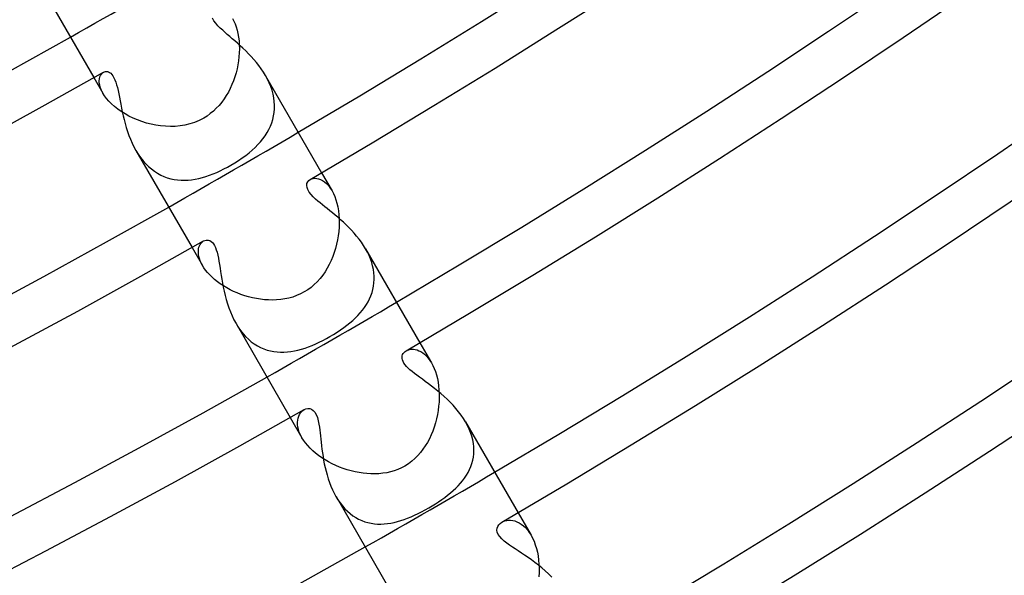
# Model space of a CAD drawing. Header units: millimetres. Extents: x -310 to 310, y -273 to 273.
# Tile 43 of 76: x 110 to 137, y -212 to -197. Entities that reach past the tile are written whole.
import ezdxf

# ---------------------------------------------------------------- set-up
doc = ezdxf.new("R2010")
doc.units = ezdxf.units.MM
doc.layers.add('HIDDEN', color=7, linetype='Continuous')
doc.layers.add('THICK', color=7, linetype='Continuous')

msp = doc.modelspace()

# ---------------------------------------------------------------- linework, layer by layer
at = {"layer": 'HIDDEN'}
for p, q in [((116.096, -197.084), (116.132, -197.152)), ((116.132, -197.152), (116.165, -197.228)), ((116.165, -197.228), (116.195, -197.309)), ((116.195, -197.309), (116.22, -197.395)), ((116.22, -197.395), (116.241, -197.486)), ((116.241, -197.486), (116.258, -197.582)), ((116.258, -197.582), (116.27, -197.683)), ((116.27, -197.683), (116.277, -197.786)), ((116.279, -197.891), (116.276, -197.997)), ((116.277, -197.786), (116.279, -197.891)), ((116.268, -198.105), (116.256, -198.214)), ((116.276, -197.997), (116.268, -198.105)), ((116.216, -198.43), (116.189, -198.538)), ((116.238, -198.322), (116.216, -198.43)), ((116.256, -198.214), (116.238, -198.322)), ((112.389, -198.663), (112.632, -199.084)), ((112.532, -198.747), (112.537, -198.693)), ((112.537, -198.693), (112.548, -198.645)), ((112.548, -198.645), (112.566, -198.603)), ((112.566, -198.603), (112.588, -198.568)), ((112.588, -198.568), (112.615, -198.539)), ((112.615, -198.539), (112.645, -198.518)), ((116.157, -198.644), (116.121, -198.749)), ((116.189, -198.538), (116.157, -198.644)), ((117.029, -198.706), (116.978, -198.611)), ((117.076, -198.803), (117.029, -198.706)), ((112.534, -198.806), (112.532, -198.747)), ((112.545, -198.869), (112.534, -198.806)), ((112.564, -198.937), (112.545, -198.869)), ((112.593, -199.009), (112.564, -198.937)), ((116.034, -198.952), (115.984, -199.049)), ((116.08, -198.852), (116.034, -198.952)), ((116.121, -198.749), (116.08, -198.852)), ((117.117, -198.902), (117.076, -198.803)), ((117.151, -199.002), (117.117, -198.902)), ((112.632, -199.084), (112.593, -199.009)), ((112.676, -199.154), (112.632, -199.084)), ((112.729, -199.225), (112.676, -199.154)), ((112.792, -199.298), (112.729, -199.225)), ((115.869, -199.235), (115.805, -199.323)), ((115.929, -199.144), (115.869, -199.235)), ((115.984, -199.049), (115.929, -199.144)), ((117.179, -199.102), (117.151, -199.002)), ((117.199, -199.201), (117.179, -199.102)), ((117.212, -199.301), (117.199, -199.201)), ((112.862, -199.369), (112.792, -199.298)), ((112.941, -199.439), (112.862, -199.369)), ((113.027, -199.507), (112.941, -199.439)), ((113.12, -199.573), (113.027, -199.507)), ((115.662, -199.485), (115.583, -199.56)), ((115.736, -199.406), (115.662, -199.485)), ((115.805, -199.323), (115.736, -199.406)), ((117.209, -199.596), (117.217, -199.499)), ((117.219, -199.401), (117.212, -199.301)), ((117.217, -199.499), (117.219, -199.401)), ((113.221, -199.635), (113.12, -199.573)), ((113.327, -199.694), (113.221, -199.635)), ((113.437, -199.747), (113.327, -199.694)), ((113.552, -199.796), (113.437, -199.747)), ((115.324, -199.747), (115.202, -199.81)), ((115.413, -199.691), (115.324, -199.747)), ((115.5, -199.628), (115.413, -199.691)), ((115.583, -199.56), (115.5, -199.628)), ((117.143, -199.874), (117.172, -199.783)), ((117.172, -199.783), (117.194, -199.69)), ((117.194, -199.69), (117.209, -199.596)), ((113.671, -199.84), (113.552, -199.796)), ((113.793, -199.878), (113.671, -199.84)), ((113.917, -199.91), (113.793, -199.878)), ((114.044, -199.935), (113.917, -199.91)), ((114.173, -199.954), (114.044, -199.935)), ((114.303, -199.966), (114.173, -199.954)), ((114.433, -199.97), (114.303, -199.966)), ((114.563, -199.967), (114.433, -199.97)), ((114.694, -199.954), (114.563, -199.967)), ((114.824, -199.933), (114.694, -199.954)), ((114.952, -199.902), (114.824, -199.933)), ((115.079, -199.861), (114.952, -199.902)), ((115.202, -199.81), (115.079, -199.861)), ((117.018, -200.136), (117.066, -200.051)), ((117.066, -200.051), (117.107, -199.964)), ((117.107, -199.964), (117.143, -199.874)), ((116.842, -200.378), (116.906, -200.299)), ((116.906, -200.299), (116.965, -200.219)), ((116.965, -200.219), (117.018, -200.136)), ((116.619, -200.603), (116.699, -200.53)), ((116.699, -200.53), (116.773, -200.455)), ((116.773, -200.455), (116.842, -200.378)), ((113.514, -200.612), (113.573, -200.708)), ((113.573, -200.708), (113.636, -200.8)), ((113.636, -200.8), (113.703, -200.886)), ((116.257, -200.879), (116.355, -200.812)), ((116.355, -200.812), (116.447, -200.744)), ((116.447, -200.744), (116.536, -200.674)), ((116.536, -200.674), (116.619, -200.603)), ((113.703, -200.886), (113.774, -200.967)), ((113.774, -200.967), (113.849, -201.041)), ((113.849, -201.041), (113.926, -201.108)), ((115.865, -201.107), (115.959, -201.058)), ((115.959, -201.058), (116.051, -201.006)), ((116.051, -201.006), (116.156, -200.943)), ((116.156, -200.943), (116.257, -200.879)), ((113.926, -201.108), (114.007, -201.169)), ((114.007, -201.169), (114.091, -201.223)), ((114.091, -201.223), (114.176, -201.27)), ((114.176, -201.27), (114.263, -201.309)), ((114.263, -201.309), (114.352, -201.342)), ((114.352, -201.342), (114.442, -201.368)), ((114.442, -201.368), (114.534, -201.387)), ((115.097, -201.38), (115.193, -201.36)), ((115.193, -201.36), (115.288, -201.336)), ((115.288, -201.336), (115.384, -201.308)), ((115.384, -201.308), (115.48, -201.275)), ((115.48, -201.275), (115.576, -201.238)), ((115.576, -201.238), (115.673, -201.198)), ((115.673, -201.198), (115.769, -201.154)), ((115.769, -201.154), (115.865, -201.107)), ((118.209, -201.372), (118.251, -201.361)), ((118.251, -201.361), (118.297, -201.357)), ((118.297, -201.357), (118.346, -201.36)), ((118.346, -201.36), (118.397, -201.371)), ((118.478, -201.21), (118.755, -201.689)), ((114.534, -201.387), (114.626, -201.4)), ((114.626, -201.4), (114.719, -201.407)), ((114.719, -201.407), (114.813, -201.409)), ((114.813, -201.409), (114.907, -201.404)), ((114.907, -201.404), (115.002, -201.395)), ((115.002, -201.395), (115.097, -201.38)), ((118.171, -201.39), (118.209, -201.372)), ((118.397, -201.371), (118.45, -201.39)), ((118.45, -201.39), (118.503, -201.417)), ((118.503, -201.417), (118.556, -201.454)), ((118.556, -201.454), (118.609, -201.499)), ((118.609, -201.499), (118.66, -201.553)), ((118.66, -201.553), (118.708, -201.617)), ((118.708, -201.617), (118.755, -201.689)), ((118.755, -201.689), (118.794, -201.764)), ((118.794, -201.764), (118.83, -201.845)), ((118.83, -201.845), (118.861, -201.932)), ((118.861, -201.932), (118.888, -202.025)), ((118.888, -202.025), (118.91, -202.123)), ((118.91, -202.123), (118.928, -202.226)), ((118.928, -202.226), (118.94, -202.333)), ((118.94, -202.333), (118.947, -202.442)), ((118.945, -202.665), (118.936, -202.779)), ((118.949, -202.553), (118.945, -202.665)), ((118.947, -202.442), (118.949, -202.553)), ((118.922, -202.893), (118.903, -203.006)), ((118.936, -202.779), (118.922, -202.893)), ((115.014, -203.21), (115.291, -203.689)), ((115.188, -203.246), (115.198, -203.204)), ((115.198, -203.204), (115.212, -203.165)), ((115.212, -203.165), (115.229, -203.131)), ((115.229, -203.131), (115.249, -203.1)), ((115.249, -203.1), (115.272, -203.074)), ((115.272, -203.074), (115.297, -203.052)), ((115.297, -203.052), (115.323, -203.034)), ((118.879, -203.119), (118.85, -203.231)), ((118.903, -203.006), (118.879, -203.119)), ((115.181, -203.341), (115.182, -203.292)), ((115.185, -203.392), (115.181, -203.341)), ((115.182, -203.292), (115.188, -203.246)), ((115.194, -203.447), (115.185, -203.392)), ((115.209, -203.505), (115.194, -203.447)), ((118.776, -203.45), (118.732, -203.555)), ((118.815, -203.341), (118.776, -203.45)), ((118.85, -203.231), (118.815, -203.341)), ((119.701, -203.333), (119.652, -203.244)), ((119.745, -203.424), (119.701, -203.333)), ((119.783, -203.516), (119.745, -203.424)), ((115.23, -203.564), (115.209, -203.505)), ((115.257, -203.626), (115.23, -203.564)), ((115.291, -203.689), (115.257, -203.626)), ((115.329, -203.751), (115.291, -203.689)), ((118.683, -203.659), (118.629, -203.759)), ((118.732, -203.555), (118.683, -203.659)), ((119.815, -203.608), (119.783, -203.516)), ((119.841, -203.701), (119.815, -203.608)), ((119.861, -203.793), (119.841, -203.701)), ((115.374, -203.814), (115.329, -203.751)), ((115.426, -203.878), (115.374, -203.814)), ((115.484, -203.941), (115.426, -203.878)), ((115.547, -204.003), (115.484, -203.941)), ((118.505, -203.95), (118.435, -204.039)), ((118.57, -203.856), (118.505, -203.95)), ((118.629, -203.759), (118.57, -203.856)), ((119.875, -203.886), (119.861, -203.793)), ((119.882, -203.978), (119.875, -203.886)), ((119.883, -204.068), (119.882, -203.978)), ((115.615, -204.064), (115.547, -204.003)), ((115.689, -204.123), (115.615, -204.064)), ((115.768, -204.18), (115.689, -204.123)), ((115.851, -204.235), (115.768, -204.18)), ((115.939, -204.288), (115.851, -204.235)), ((118.279, -204.202), (118.194, -204.275)), ((118.36, -204.123), (118.279, -204.202)), ((118.435, -204.039), (118.36, -204.123)), ((119.848, -204.331), (119.866, -204.245)), ((119.866, -204.245), (119.877, -204.157)), ((119.877, -204.157), (119.883, -204.068)), ((116.03, -204.337), (115.939, -204.288)), ((116.124, -204.382), (116.03, -204.337)), ((116.22, -204.425), (116.124, -204.382)), ((116.32, -204.463), (116.22, -204.425)), ((116.421, -204.498), (116.32, -204.463)), ((116.524, -204.528), (116.421, -204.498)), ((117.808, -204.497), (117.704, -204.534)), ((117.91, -204.452), (117.808, -204.497)), ((118.01, -204.399), (117.91, -204.452)), ((118.104, -204.341), (118.01, -204.399)), ((118.194, -204.275), (118.104, -204.341)), ((119.76, -204.579), (119.795, -204.498)), ((119.795, -204.498), (119.824, -204.415)), ((119.824, -204.415), (119.848, -204.331)), ((116.629, -204.554), (116.524, -204.528)), ((116.735, -204.576), (116.629, -204.554)), ((116.842, -204.594), (116.735, -204.576)), ((116.95, -204.606), (116.842, -204.594)), ((117.058, -204.613), (116.95, -204.606)), ((117.166, -204.615), (117.058, -204.613)), ((117.275, -204.612), (117.166, -204.615)), ((117.383, -204.602), (117.275, -204.612)), ((117.491, -204.586), (117.383, -204.602)), ((117.598, -204.563), (117.491, -204.586)), ((117.704, -204.534), (117.598, -204.563)), ((119.625, -204.81), (119.675, -204.735)), ((119.675, -204.735), (119.72, -204.658)), ((119.72, -204.658), (119.76, -204.579)), ((119.379, -205.093), (119.447, -205.024)), ((119.447, -205.024), (119.511, -204.955)), ((119.511, -204.955), (119.57, -204.883)), ((119.57, -204.883), (119.625, -204.81)), ((116.189, -205.245), (116.247, -205.339)), ((119.067, -205.352), (119.151, -205.289)), ((119.151, -205.289), (119.231, -205.225)), ((119.231, -205.225), (119.307, -205.159)), ((119.307, -205.159), (119.379, -205.093)), ((116.247, -205.339), (116.309, -205.429)), ((116.309, -205.429), (116.376, -205.514)), ((116.376, -205.514), (116.446, -205.593)), ((118.698, -205.591), (118.795, -205.533)), ((118.795, -205.533), (118.889, -205.474)), ((118.889, -205.474), (118.98, -205.414)), ((118.98, -205.414), (119.067, -205.352)), ((116.446, -205.593), (116.52, -205.665)), ((116.52, -205.665), (116.597, -205.731)), ((116.597, -205.731), (116.677, -205.789)), ((116.677, -205.789), (116.759, -205.84)), ((116.759, -205.84), (116.843, -205.884)), ((118.128, -205.864), (118.224, -205.827)), ((118.224, -205.827), (118.319, -205.785)), ((118.319, -205.785), (118.415, -205.741)), ((118.415, -205.741), (118.511, -205.693)), ((118.511, -205.693), (118.605, -205.643)), ((118.605, -205.643), (118.698, -205.591)), ((121.103, -205.756), (121.415, -206.297)), ((116.843, -205.884), (116.929, -205.922)), ((116.929, -205.922), (117.017, -205.952)), ((117.017, -205.952), (117.106, -205.976)), ((117.106, -205.976), (117.196, -205.993)), ((117.196, -205.993), (117.286, -206.004)), ((117.286, -206.004), (117.378, -206.009)), ((117.378, -206.009), (117.47, -206.009)), ((117.47, -206.009), (117.563, -206.003)), ((117.563, -206.003), (117.656, -205.991)), ((117.656, -205.991), (117.75, -205.975)), ((117.75, -205.975), (117.844, -205.954)), ((117.844, -205.954), (117.938, -205.928)), ((117.938, -205.928), (118.033, -205.898)), ((118.033, -205.898), (118.128, -205.864)), ((120.737, -205.971), (120.77, -205.955)), ((120.77, -205.955), (120.808, -205.942)), ((120.808, -205.942), (120.848, -205.933)), ((120.848, -205.933), (120.89, -205.93)), ((120.89, -205.93), (120.935, -205.931)), ((120.935, -205.931), (120.982, -205.938)), ((120.982, -205.938), (121.031, -205.95)), ((121.031, -205.95), (121.08, -205.969)), ((121.08, -205.969), (121.13, -205.995)), ((121.13, -205.995), (121.18, -206.027)), ((121.18, -206.027), (121.23, -206.066)), ((121.23, -206.066), (121.278, -206.112)), ((121.278, -206.112), (121.326, -206.166)), ((121.326, -206.166), (121.371, -206.228)), ((121.371, -206.228), (121.415, -206.297)), ((121.415, -206.297), (121.453, -206.368)), ((121.453, -206.368), (121.488, -206.445)), ((121.488, -206.445), (121.519, -206.528)), ((121.519, -206.528), (121.547, -206.617)), ((121.547, -206.617), (121.571, -206.712)), ((121.571, -206.712), (121.59, -206.81)), ((121.59, -206.81), (121.604, -206.911)), ((121.604, -206.911), (121.614, -207.016)), ((121.614, -207.016), (121.619, -207.123)), ((121.619, -207.123), (121.62, -207.233)), ((121.615, -207.344), (121.606, -207.456)), ((121.62, -207.233), (121.615, -207.344)), ((117.864, -207.722), (117.885, -207.677)), ((117.885, -207.677), (117.91, -207.636)), ((117.91, -207.636), (117.94, -207.601)), ((117.94, -207.601), (117.973, -207.571)), ((117.973, -207.571), (118.008, -207.547)), ((121.572, -207.679), (121.548, -207.791)), ((121.591, -207.568), (121.572, -207.679)), ((121.606, -207.456), (121.591, -207.568)), ((117.639, -207.756), (117.951, -208.297)), ((117.832, -207.886), (117.837, -207.827)), ((117.834, -207.948), (117.832, -207.886)), ((117.842, -208.013), (117.834, -207.948)), ((117.837, -207.827), (117.847, -207.773)), ((117.847, -207.773), (117.864, -207.722)), ((121.519, -207.901), (121.486, -208.011)), ((121.548, -207.791), (121.519, -207.901)), ((122.377, -207.97), (122.326, -207.874)), ((117.858, -208.08), (117.842, -208.013)), ((117.881, -208.151), (117.858, -208.08)), ((117.912, -208.223), (117.881, -208.151)), ((121.447, -208.118), (121.405, -208.222)), ((121.486, -208.011), (121.447, -208.118)), ((122.423, -208.066), (122.377, -207.97)), ((122.461, -208.162), (122.423, -208.066)), ((122.492, -208.258), (122.461, -208.162)), ((117.951, -208.297), (117.912, -208.223)), ((117.995, -208.367), (117.951, -208.297)), ((118.046, -208.437), (117.995, -208.367)), ((118.104, -208.508), (118.046, -208.437)), ((121.305, -208.422), (121.248, -208.517)), ((121.357, -208.324), (121.305, -208.422)), ((121.405, -208.222), (121.357, -208.324)), ((122.517, -208.354), (122.492, -208.258)), ((122.534, -208.45), (122.517, -208.354)), ((122.544, -208.544), (122.534, -208.45)), ((118.168, -208.577), (118.104, -208.508)), ((118.238, -208.645), (118.168, -208.577)), ((118.314, -208.71), (118.238, -208.645)), ((118.394, -208.773), (118.314, -208.71)), ((121.12, -208.695), (121.048, -208.777)), ((121.187, -208.608), (121.12, -208.695)), ((121.248, -208.517), (121.187, -208.608)), ((122.533, -208.816), (122.543, -208.727)), ((122.543, -208.727), (122.547, -208.637)), ((122.547, -208.637), (122.544, -208.544)), ((118.479, -208.833), (118.394, -208.773)), ((118.568, -208.89), (118.479, -208.833)), ((118.661, -208.943), (118.568, -208.89)), ((118.757, -208.993), (118.661, -208.943)), ((118.855, -209.04), (118.757, -208.993)), ((120.796, -208.996), (120.699, -209.057)), ((120.886, -208.929), (120.796, -208.996)), ((120.97, -208.856), (120.886, -208.929)), ((121.048, -208.777), (120.97, -208.856)), ((122.465, -209.069), (122.494, -208.987)), ((122.494, -208.987), (122.516, -208.902)), ((122.516, -208.902), (122.533, -208.816)), ((118.955, -209.082), (118.855, -209.04)), ((119.057, -209.12), (118.955, -209.082)), ((119.161, -209.154), (119.057, -209.12)), ((119.265, -209.184), (119.161, -209.154)), ((119.371, -209.209), (119.265, -209.184)), ((119.477, -209.23), (119.371, -209.209)), ((119.584, -209.246), (119.477, -209.23)), ((119.69, -209.257), (119.584, -209.246)), ((119.797, -209.263), (119.69, -209.257)), ((119.903, -209.264), (119.797, -209.263)), ((120.009, -209.26), (119.903, -209.264)), ((120.113, -209.249), (120.009, -209.26)), ((120.217, -209.233), (120.113, -209.249)), ((120.319, -209.21), (120.217, -209.233)), ((120.419, -209.182), (120.319, -209.21)), ((120.516, -209.146), (120.419, -209.182)), ((120.61, -209.104), (120.516, -209.146)), ((120.699, -209.057), (120.61, -209.104)), ((122.349, -209.302), (122.393, -209.227)), ((122.393, -209.227), (122.432, -209.149)), ((122.432, -209.149), (122.465, -209.069)), ((122.128, -209.583), (122.19, -209.516)), ((122.19, -209.516), (122.247, -209.447)), ((122.247, -209.447), (122.3, -209.376)), ((122.3, -209.376), (122.349, -209.302)), ((121.846, -209.835), (121.922, -209.774)), ((121.922, -209.774), (121.994, -209.712)), ((121.994, -209.712), (122.063, -209.648)), ((122.063, -209.648), (122.128, -209.583)), ((118.861, -209.873), (118.914, -209.96)), ((118.914, -209.96), (118.972, -210.044)), ((118.972, -210.044), (119.033, -210.123)), ((121.517, -210.065), (121.603, -210.009)), ((121.603, -210.009), (121.687, -209.953)), ((121.687, -209.953), (121.768, -209.895)), ((121.768, -209.895), (121.846, -209.835)), ((119.033, -210.123), (119.097, -210.196)), ((119.097, -210.196), (119.165, -210.264)), ((119.165, -210.264), (119.237, -210.327)), ((121.055, -210.325), (121.15, -210.277)), ((121.15, -210.277), (121.245, -210.225)), ((121.245, -210.225), (121.342, -210.171)), ((121.342, -210.171), (121.43, -210.119)), ((121.43, -210.119), (121.517, -210.065)), ((123.728, -210.303), (124.076, -210.906)), ((119.237, -210.327), (119.311, -210.383)), ((119.311, -210.383), (119.388, -210.433)), ((119.388, -210.433), (119.467, -210.477)), ((119.467, -210.477), (119.548, -210.514)), ((119.548, -210.514), (119.63, -210.545)), ((119.63, -210.545), (119.715, -210.57)), ((119.715, -210.57), (119.8, -210.588)), ((120.326, -210.582), (120.415, -210.564)), ((120.415, -210.564), (120.503, -210.541)), ((120.503, -210.541), (120.593, -210.515)), ((120.593, -210.515), (120.683, -210.484)), ((120.683, -210.484), (120.775, -210.45)), ((120.775, -210.45), (120.867, -210.411)), ((120.867, -210.411), (120.96, -210.37)), ((120.96, -210.37), (121.055, -210.325)), ((123.294, -210.558), (123.334, -210.537)), ((123.334, -210.537), (123.378, -210.522)), ((123.378, -210.522), (123.426, -210.511)), ((123.426, -210.511), (123.477, -210.505)), ((123.477, -210.505), (123.53, -210.505)), ((123.53, -210.505), (123.585, -210.512)), ((123.585, -210.512), (123.642, -210.525)), ((123.642, -210.525), (123.699, -210.546)), ((123.699, -210.546), (123.756, -210.573)), ((123.756, -210.573), (123.813, -210.609)), ((119.8, -210.588), (119.887, -210.601)), ((119.887, -210.601), (119.974, -210.608)), ((119.974, -210.608), (120.062, -210.609)), ((120.062, -210.609), (120.15, -210.605)), ((120.15, -210.605), (120.238, -210.595)), ((120.238, -210.595), (120.326, -210.582)), ((123.813, -210.609), (123.87, -210.652)), ((123.87, -210.652), (123.925, -210.703)), ((123.925, -210.703), (123.978, -210.763)), ((123.978, -210.763), (124.029, -210.83)), ((124.029, -210.83), (124.076, -210.905)), ((124.076, -210.905), (124.117, -210.984)), ((124.117, -210.984), (124.156, -211.069)), ((124.156, -211.069), (124.19, -211.161)), ((124.19, -211.161), (124.219, -211.257)), ((124.219, -211.257), (124.244, -211.357)), ((124.244, -211.357), (124.263, -211.462)), ((124.263, -211.462), (124.278, -211.57)), ((124.278, -211.57), (124.288, -211.68)), ((124.288, -211.68), (124.292, -211.792)), ((124.292, -211.792), (124.292, -211.906)), ((124.292, -211.906), (124.287, -212.02))]:
    msp.add_line(p, q, dxfattribs=at)
for radius, start, end in [(227, 299.4952, 300.50481), (232.25, 299.5066, 300.49341), (237.5, 299.51749, 300.48252), (242.75, 299.52791, 300.47203)]:
    msp.add_arc((0, 0), radius, start, end, dxfattribs=at)
at = {"layer": 'THICK'}
for p, q in [((110.838, -195.977), (112.389, -198.663)), ((115.597, -197.143), (115.558, -197.077)), ((115.647, -197.209), (115.597, -197.143)), ((115.706, -197.275), (115.647, -197.209)), ((115.768, -197.338), (115.706, -197.275)), ((115.832, -197.397), (115.768, -197.338)), ((115.893, -197.452), (115.832, -197.397)), ((115.955, -197.507), (115.893, -197.452)), ((116.021, -197.563), (115.955, -197.507)), ((116.088, -197.622), (116.021, -197.563)), ((116.158, -197.683), (116.088, -197.622)), ((116.229, -197.746), (116.158, -197.683)), ((116.302, -197.812), (116.229, -197.746)), ((116.375, -197.879), (116.302, -197.812)), ((116.448, -197.95), (116.375, -197.879)), ((116.521, -198.023), (116.448, -197.95)), ((116.592, -198.099), (116.521, -198.023)), ((116.663, -198.177), (116.592, -198.099)), ((116.732, -198.259), (116.663, -198.177)), ((116.798, -198.343), (116.732, -198.259)), ((116.862, -198.43), (116.798, -198.343)), ((116.922, -198.52), (116.862, -198.43)), ((112.645, -198.518), (112.669, -198.506)), ((112.669, -198.506), (112.695, -198.5)), ((112.695, -198.5), (112.721, -198.497)), ((112.721, -198.497), (112.749, -198.5)), ((112.749, -198.5), (112.779, -198.509)), ((112.779, -198.509), (112.809, -198.525)), ((112.809, -198.525), (112.839, -198.548)), ((112.839, -198.548), (112.869, -198.579)), ((112.869, -198.579), (112.898, -198.619)), ((112.898, -198.619), (112.926, -198.668)), ((112.926, -198.668), (112.951, -198.723)), ((112.951, -198.723), (112.974, -198.786)), ((116.978, -198.611), (116.922, -198.52)), ((116.978, -198.612), (118.478, -201.21)), ((112.974, -198.786), (112.996, -198.855)), ((112.996, -198.855), (113.016, -198.931)), ((113.016, -198.931), (113.035, -199.012)), ((113.035, -199.012), (113.053, -199.098)), ((113.053, -199.098), (113.071, -199.188)), ((113.071, -199.188), (113.089, -199.282)), ((113.089, -199.282), (113.108, -199.378)), ((113.108, -199.378), (113.127, -199.478)), ((113.127, -199.478), (113.149, -199.579)), ((113.149, -199.579), (113.172, -199.682)), ((113.172, -199.682), (113.197, -199.787)), ((113.197, -199.787), (113.225, -199.892)), ((113.225, -199.892), (113.255, -199.998)), ((113.255, -199.998), (113.289, -200.104)), ((113.289, -200.104), (113.327, -200.21)), ((113.327, -200.21), (113.368, -200.314)), ((113.368, -200.314), (113.412, -200.416)), ((113.412, -200.416), (113.461, -200.515)), ((113.461, -200.515), (113.514, -200.612)), ((113.514, -200.612), (115.014, -203.21)), ((118.08, -201.546), (118.086, -201.497)), ((118.087, -201.601), (118.08, -201.546)), ((118.086, -201.497), (118.105, -201.454)), ((118.108, -201.66), (118.087, -201.601)), ((118.105, -201.454), (118.134, -201.418)), ((118.134, -201.418), (118.171, -201.39)), ((118.145, -201.724), (118.108, -201.66)), ((118.195, -201.789), (118.145, -201.724)), ((118.253, -201.852), (118.195, -201.789)), ((118.315, -201.912), (118.253, -201.852)), ((118.378, -201.967), (118.315, -201.912)), ((118.437, -202.017), (118.378, -201.967)), ((118.497, -202.066), (118.437, -202.017)), ((118.56, -202.117), (118.497, -202.066)), ((118.626, -202.169), (118.56, -202.117)), ((118.695, -202.224), (118.626, -202.169)), ((118.765, -202.281), (118.695, -202.224)), ((118.837, -202.34), (118.765, -202.281)), ((118.91, -202.401), (118.837, -202.34)), ((118.984, -202.465), (118.91, -202.401)), ((119.058, -202.532), (118.984, -202.465)), ((119.131, -202.601), (119.058, -202.532)), ((119.204, -202.672), (119.131, -202.601)), ((119.275, -202.746), (119.204, -202.672)), ((119.345, -202.823), (119.275, -202.746)), ((119.413, -202.903), (119.345, -202.823)), ((119.479, -202.985), (119.413, -202.903)), ((115.323, -203.034), (115.354, -203.02)), ((115.354, -203.02), (115.387, -203.011)), ((115.387, -203.011), (115.42, -203.009)), ((115.42, -203.009), (115.455, -203.013)), ((115.455, -203.013), (115.489, -203.025)), ((115.489, -203.025), (115.523, -203.045)), ((115.523, -203.045), (115.556, -203.074)), ((115.556, -203.074), (115.586, -203.111)), ((115.586, -203.111), (115.614, -203.155)), ((115.614, -203.155), (115.639, -203.208)), ((115.639, -203.208), (115.662, -203.268)), ((119.54, -203.069), (119.479, -202.985)), ((119.598, -203.155), (119.54, -203.069)), ((119.652, -203.244), (119.598, -203.155)), ((115.662, -203.268), (115.682, -203.336)), ((115.682, -203.336), (115.701, -203.411)), ((115.701, -203.411), (115.717, -203.491)), ((119.652, -203.244), (121.103, -205.756)), ((115.717, -203.491), (115.733, -203.576)), ((115.733, -203.576), (115.747, -203.665)), ((115.747, -203.665), (115.762, -203.758)), ((115.762, -203.758), (115.776, -203.854)), ((115.776, -203.854), (115.792, -203.954)), ((115.792, -203.954), (115.808, -204.057)), ((115.808, -204.057), (115.827, -204.163)), ((115.827, -204.163), (115.848, -204.271)), ((115.848, -204.271), (115.871, -204.381)), ((115.871, -204.381), (115.897, -204.492)), ((115.897, -204.492), (115.927, -204.604)), ((115.927, -204.604), (115.96, -204.715)), ((115.96, -204.715), (115.997, -204.825)), ((115.997, -204.825), (116.038, -204.933)), ((116.038, -204.933), (116.084, -205.04)), ((116.084, -205.04), (116.134, -205.144)), ((116.134, -205.144), (116.189, -205.245)), ((116.188, -205.244), (117.639, -207.756)), ((120.632, -206.107), (120.643, -206.074)), ((120.643, -206.074), (120.659, -206.043)), ((120.659, -206.043), (120.681, -206.016)), ((120.681, -206.016), (120.707, -205.992)), ((120.707, -205.992), (120.737, -205.971)), ((120.627, -206.142), (120.632, -206.107)), ((120.629, -206.179), (120.627, -206.142)), ((120.637, -206.218), (120.629, -206.179)), ((120.653, -206.258), (120.637, -206.218)), ((120.676, -206.3), (120.653, -206.258)), ((120.707, -206.344), (120.676, -206.3)), ((120.744, -206.388), (120.707, -206.344)), ((120.788, -206.433), (120.744, -206.388)), ((120.838, -206.479), (120.788, -206.433)), ((120.894, -206.526), (120.838, -206.479)), ((120.956, -206.576), (120.894, -206.526)), ((121.024, -206.627), (120.956, -206.576)), ((121.095, -206.68), (121.024, -206.627)), ((121.171, -206.735), (121.095, -206.68)), ((121.249, -206.793), (121.171, -206.735)), ((121.33, -206.853), (121.249, -206.793)), ((121.413, -206.915), (121.33, -206.853)), ((121.498, -206.98), (121.413, -206.915)), ((121.582, -207.048), (121.498, -206.98)), ((121.667, -207.119), (121.582, -207.048)), ((121.751, -207.192), (121.667, -207.119)), ((121.834, -207.268), (121.751, -207.192)), ((121.914, -207.347), (121.834, -207.268)), ((121.993, -207.429), (121.914, -207.347)), ((118.008, -207.547), (118.057, -207.525)), ((118.057, -207.525), (118.108, -207.515)), ((118.108, -207.515), (118.159, -207.519)), ((118.159, -207.519), (118.209, -207.536)), ((118.209, -207.536), (118.255, -207.568)), ((118.255, -207.568), (118.297, -207.616)), ((118.297, -207.616), (118.334, -207.68)), ((118.334, -207.68), (118.365, -207.76)), ((122.068, -207.514), (121.993, -207.429)), ((122.139, -207.601), (122.068, -207.514)), ((122.206, -207.69), (122.139, -207.601)), ((118.365, -207.76), (118.388, -207.846)), ((118.388, -207.846), (118.406, -207.934)), ((118.406, -207.934), (118.419, -208.018)), ((122.269, -207.781), (122.206, -207.69)), ((122.326, -207.874), (122.269, -207.781)), ((122.326, -207.874), (123.728, -210.303)), ((118.419, -208.018), (118.429, -208.093)), ((118.429, -208.093), (118.438, -208.17)), ((118.438, -208.17), (118.447, -208.25)), ((118.447, -208.25), (118.456, -208.334)), ((118.456, -208.334), (118.465, -208.421)), ((118.465, -208.421), (118.475, -208.511)), ((118.475, -208.511), (118.487, -208.604)), ((118.487, -208.604), (118.5, -208.699)), ((118.5, -208.699), (118.514, -208.796)), ((118.514, -208.796), (118.531, -208.894)), ((118.531, -208.894), (118.549, -208.994)), ((118.549, -208.994), (118.571, -209.094)), ((118.571, -209.094), (118.595, -209.194)), ((118.595, -209.194), (118.622, -209.295)), ((118.622, -209.295), (118.653, -209.395)), ((118.653, -209.395), (118.687, -209.494)), ((118.687, -209.494), (118.724, -209.592)), ((118.724, -209.592), (118.766, -209.688)), ((118.766, -209.688), (118.811, -209.782)), ((118.811, -209.782), (118.861, -209.873)), ((118.862, -209.874), (120.264, -212.303)), ((123.249, -210.589), (123.294, -210.558)), ((123.162, -210.771), (123.166, -210.719)), ((123.171, -210.827), (123.162, -210.771)), ((123.166, -210.719), (123.184, -210.67)), ((123.196, -210.884), (123.171, -210.827)), ((123.184, -210.67), (123.212, -210.627)), ((123.212, -210.627), (123.249, -210.589)), ((123.237, -210.943), (123.196, -210.884)), ((123.292, -211.003), (123.237, -210.943)), ((123.357, -211.062), (123.292, -211.003)), ((123.429, -211.118), (123.357, -211.062)), ((123.503, -211.172), (123.429, -211.118)), ((123.577, -211.222), (123.503, -211.172)), ((123.653, -211.273), (123.577, -211.222)), ((123.734, -211.326), (123.653, -211.273)), ((123.818, -211.382), (123.734, -211.326)), ((123.905, -211.44), (123.818, -211.382)), ((123.995, -211.501), (123.905, -211.44)), ((124.086, -211.566), (123.995, -211.501)), ((124.179, -211.634), (124.086, -211.566)), ((124.272, -211.706), (124.179, -211.634)), ((124.365, -211.781), (124.272, -211.706)), ((124.456, -211.86), (124.365, -211.781)), ((124.545, -211.942), (124.456, -211.86)), ((124.631, -212.027), (124.545, -211.942))]:
    msp.add_line(p, q, dxfattribs=at)
for radius, start, end in [(254.5, 300.29419, 359.70579), (259.75, 300.26233, 359.73764), (238.75, 300.37801, 359.62196), (244, 300.35154, 359.64849), (249.25, 300.3237, 359.67628), (233.5, 300.40351, 359.59652), (266, 300.39251, 359.60747), (232.25, 300.49341, 359.50657), (237.5, 300.48252, 359.51751), (242.75, 300.47203, 359.52794), (248, 300.46206, 359.53791), (253.25, 300.4525, 359.54754), (258.5, 300.44327, 359.5567), (263.75, 300.43445, 359.56553), (227, 240.50484, 299.4952), (228.25, 240.42812, 299.57186), (232.25, 240.49338, 299.5066), (233.5, 240.40348, 299.5965), (237.5, 240.48249, 299.51749), (238.75, 240.37804, 299.62199), (242.75, 240.47207, 299.52791)]:
    msp.add_arc((0, 0), radius, start, end, dxfattribs=at)

doc.saveas('drawing.dxf')
